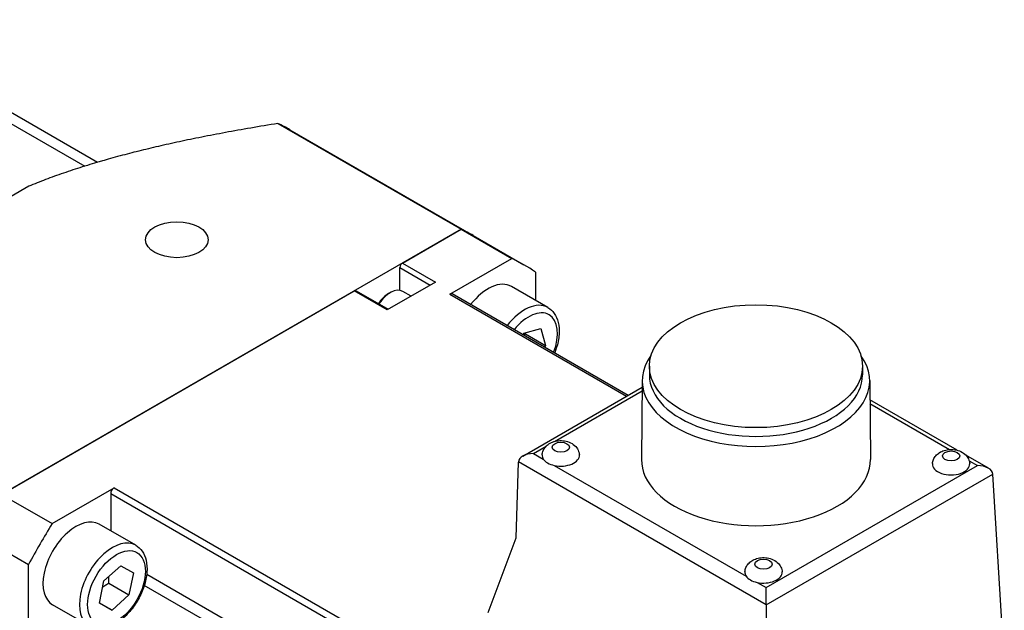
# Model space of a CAD drawing. Extents: x 22980 to 24665, y -3107 to -1919.
# Tile 13 of 19: x 24113 to 24181, y -2073 to -2031. Entities that reach past the tile are written whole.
import ezdxf

# ---------------------------------------------------------------- set-up
doc = ezdxf.new("R2010")
doc.units = 0
doc.header["$LTSCALE"] = 25.4
doc.layers.get('0').update_dxf_attribs({"linetype": 'CONTINUOUS'})

msp = doc.modelspace()

# ---------------------------------------------------------------- linework, layer by layer
for p, q in [((24099.4448108, -2031.4148368), (24117.1535737, -2041.6389959)), ((24101.1613125, -2031.6272414), (24118.0375637, -2041.3707495)), ((24130.6250509, -2038.6610911), (24143.4077228, -2046.0411702)), ((24131.4678567, -2039.1013399), (24144.2505287, -2046.4814189)), ((24113.2510267, -2043.0397323), (24106.1446915, -2047.1425768)), ((24143.4077228, -2046.0411702), (24111.3433345, -2064.5535534)), ((24139.3079556, -2048.4081719), (24143.4077228, -2046.0411702)), ((24143.4077228, -2046.0411702), (24146.9432567, -2048.0824116)), ((24144.2505287, -2046.4814189), (24147.7860626, -2048.5226604)), ((24139.3079556, -2048.4081719), (24141.6060526, -2049.7349788)), ((24142.6141715, -2050.5818101), (24146.9432567, -2048.0824116)), ((24139.1311789, -2048.7143581), (24141.2524992, -2049.939103)), ((24139.1311789, -2050.3108589), (24139.1311789, -2048.7143581)), ((24148.5887321, -2049.0324273), (24148.5887321, -2051.0068078)), ((24141.6060526, -2049.7349788), (24138.2472954, -2051.6741582)), ((24111.3433345, -2064.5535534), (24135.9491984, -2050.3473513)), ((24138.2472954, -2051.6741582), (24135.9491984, -2050.3473513)), ((24136.0741984, -2050.3349691), (24138.3205187, -2051.6318827)), ((24138.3356838, -2050.5412692), (24138.4594275, -2050.4698258)), ((24139.9089071, -2050.7148263), (24139.3344275, -2050.3831503)), ((24142.6141715, -2050.5818101), (24154.945647, -2057.7013908)), ((24155.0475482, -2057.6425581), (24142.7881278, -2050.5645784)), ((24149.456647, -2051.5078987), (24146.9110626, -2050.0382049)), ((24147.7280817, -2053.4166622), (24147.788705, -2053.3106095)), ((24147.788705, -2053.3106095), (24148.9740446, -2052.9821002)), ((24147.8856156, -2053.3407747), (24149.2998292, -2054.1572713)), ((24148.9740446, -2052.9821002), (24149.2998292, -2054.1572713)), ((24149.2998292, -2054.1572713), (24149.2281233, -2054.2827116)), ((24156.5333046, -2055.603548), (24156.5333046, -2056.2159205)), ((24171.4033046, -2055.603548), (24171.4033046, -2056.2159205)), ((24156.0334134, -2056.6001728), (24155.9834141, -2062.1113735)), ((24171.9031957, -2056.6001728), (24171.953195, -2062.1113735)), ((24147.7099819, -2061.878904), (24156.0290978, -2057.0758602)), ((24149.9091404, -2060.8628722), (24156.0267845, -2057.3308487)), ((24178.0077968, -2061.4698144), (24171.9154636, -2057.9524042)), ((24171.9177769, -2058.2073927), (24177.477651, -2061.4173876)), ((24148.4599819, -2061.6995443), (24149.3352974, -2061.1941806)), ((24148.4599819, -2061.6995443), (24149.1380939, -2062.0910525)), ((24147.2421997, -2067.5873844), (24147.3989984, -2062.3121034)), ((24164.6754114, -2072.2645272), (24147.3999678, -2062.2905452)), ((24180.1786009, -2062.7231287), (24178.6137824, -2061.8196803)), ((24178.8391784, -2062.2034657), (24179.4286009, -2062.543769)), ((24149.9031901, -2062.532781), (24163.2802296, -2070.2560183)), ((24164.6754114, -2071.0615269), (24179.4286009, -2062.543769)), ((24164.6754114, -2072.2645272), (24180.4886149, -2063.1347699)), ((24181.2924207, -2076.4242108), (24180.4886149, -2063.1347699)), ((24114.8788684, -2066.5947949), (24119.207953, -2064.0953967)), ((24119.207953, -2064.0953967), (24172.7712917, -2095.0202047)), ((24111.3433345, -2064.5535534), (24114.8788684, -2066.5947949)), ((24172.5252804, -2095.4463088), (24118.9619417, -2064.5215008)), ((24118.9619417, -2064.5215008), (24118.9619417, -2067.0994129)), ((24120.706647, -2068.1067189), (24118.1610626, -2066.6370251)), ((24109.6978591, -2067.4036003), (24113.233393, -2069.4448418)), ((24145.2892374, -2072.7974107), (24147.2421997, -2067.5873844)), ((24113.2333927, -2074.4436387), (24113.233393, -2069.4448418)), ((24118.4920417, -2070.5957804), (24119.6726621, -2069.5379652)), ((24119.6726621, -2069.5379652), (24120.54511, -2070.0267856)), ((24118.1838694, -2072.142416), (24118.4920417, -2070.5957804)), ((24120.54511, -2070.0267856), (24120.2369376, -2071.5734212)), ((24172.5252804, -2099.6241218), (24121.4734413, -2070.1493288)), ((24118.8227241, -2070.7569247), (24120.2369376, -2071.5734212)), ((24172.297138, -2100.3543589), (24121.3072449, -2070.9153304)), ((24164.0453257, -2070.6977468), (24164.6754114, -2071.0615269)), ((24164.6754114, -2072.2645272), (24164.6754114, -2071.0615269)), ((24120.2369376, -2071.5734212), (24119.0563173, -2072.6312364)), ((24117.456647, -2073.7358841), (24114.9110626, -2072.2661902)), ((24119.0563173, -2072.6312364), (24118.1838694, -2072.142416)), ((24118.1865297, -2072.1290643), (24119.0563173, -2072.6312364)), ((24164.6754114, -2072.2645272), (24164.6754114, -2086.0180457))]:
    msp.add_line(p, q)
for centre, major_axis, ratio, start_param, end_param in [((24114.5928567, -2068.3296972), (16.875, 29.2283574), 0.5773502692, 0, 0.0487741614), ((24127.3755287, -2075.7097763), (16.875, 29.2283574), 0.5773502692, 0, 0.0487741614), ((24127.3755287, -2075.7097763), (16.875, 29.2283574), 0.5773502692, 0, 0.0487741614), ((24139.3079556, -2048.612296), (0.125, 0.2165064), 0.5773502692, 0.7853981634, 2.3561944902), ((24130.9110626, -2077.7510178), (16.875, 29.2283574), 0.5773502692, 6.2344111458, 6.3319594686), ((24145.2860626, -2052.8527874), (1.625, 2.8145826), 0.5773502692, 0, 1.3434017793), ((24135.9491984, -2050.5514754), (0.125, 0.2165064), 0.5773502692, 0, 0.7853981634), ((24138.3356838, -2051.8272513), (0.7875, 1.36399), 0.5773502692, 0.7853981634, 1.4680048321), ((24138.4594275, -2051.8986948), (0.875, 1.5155445), 0.5773502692, 0, 1.4783150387), ((24142.6141715, -2050.8658795), (0.1739563, 0.3013011), 0.5773502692, 0, 0.7853981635), ((24147.831647, -2054.3224813), (1.625, 2.8145826), 0.5773502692, 0, 1.3434017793), ((24148.1144897, -2054.4857806), (1.425, 2.4681724), 0.5773502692, 4.9723890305, 7.5939815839), ((24163.9683046, -2056.6241687), (7.935, 0), 0.5773502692, 2.7460359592, 6.6787420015), ((24163.9683046, -2056.2159205), (7.435, 0), 0.5773502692, 3.1415926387, 6.2831853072), ((24148.4599819, -2062.3119167), (1.0606602, 0), 0.5773502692, 1.5707963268, 3.1066860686), ((24147.9293285, -2062.6182896), (0.3545785, -0.6611578), 0.5971344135, 3.9107994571, 3.9457060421), ((24150.356499, -2061.8293344), (-1.3, 0), 0.5773502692, 6.2355820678, 6.6393681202), ((24150.356499, -2061.8293344), (-1.3, 0), 0.5773502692, 0.356182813, 1.2146135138), ((24150.356499, -2061.8293344), (1.3, 0), 0.5773502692, 4.3562061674, 6.3307885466), ((24163.9683046, -2062.1355207), (7.985, 0), 0.5773502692, 3.1363548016, 6.2884231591), ((24177.5801101, -2062.4417069), (1.3, 0), 0.5773502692, 3.0939894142, 6.3307885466), ((24179.4286009, -2063.1561414), (-1.0606602, 0), 0.5773502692, 3.1764992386, 4.7123889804), ((24119.207953, -2064.3794661), (-0.1739563, -0.3013011), 0.5773502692, 3.9269908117, 5.4977871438), ((24116.5360626, -2069.4516077), (-1.625, -2.8145826), 0.5773502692, 3.1415926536, 6.2831853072), ((24130.9110626, -2077.7510178), (16.875, 29.2283574), 0.5773502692, 1.5220221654, 1.6195704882), ((24119.081647, -2070.9213015), (1.625, 2.8145826), 0.5773502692, 0, 3.1415926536), ((24164.4986347, -2069.9943003), (-1.3, 0), 0.5773502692, 6.2355820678, 6.6393681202), ((24164.4986347, -2069.9943003), (-1.3, 0), 0.5773502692, 0.356182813, 1.2146135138), ((24164.4986347, -2069.9943003), (1.3, 0), 0.5773502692, 4.3562061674, 6.3307885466)]:
    msp.add_ellipse(centre, major_axis=major_axis, ratio=ratio, start_param=start_param, end_param=end_param)
for centre, major_axis in [((24123.5748297, -2046.7751787), (2.175, 0)), ((24163.9683046, -2055.603548), (7.435, 0)), ((24150.356499, -2061.259401), (0.6009469, 0)), ((24177.5801101, -2061.8717735), (0.6009469, 0)), ((24119.3644897, -2071.0846008), (1.425, 2.4681724)), ((24164.4986347, -2069.4243668), (0.6009469, 0))]:
    msp.add_ellipse(centre, major_axis=major_axis, ratio=0.5773502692)
for points, weights in [([(24130.6250509, -2038.6610911), (24119.5097953, -2040.4516604), (24113.2510267, -2043.0397323)], [1.37684624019, 1.55566985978, 1.60177656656]), ([(24147.7863385, -2053.4502967), (24147.8340095, -2053.3960584), (24147.8856156, -2053.3407747)], [1.02134149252, 1.01153010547, 1]), ([(24147.8856156, -2053.3407747), (24147.8730812, -2053.3153255), (24147.8611309, -2053.2905372)], [1, 1.00496847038, 1.00961779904]), ([(24118.8227241, -2070.7569247), (24118.8161633, -2070.5038167), (24118.8329329, -2070.2903479)], [1, 1.0402985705, 1.05960206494]), ([(24118.4083784, -2071.0156644), (24118.590591, -2070.8860951), (24118.8227241, -2070.7569247)], [1.06142787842, 1.04225609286, 1])]:
    msp.add_rational_spline(points, weights, degree=2)
for points, knots in [([(24149.456647, -2051.5078987), (24149.6325864, -2051.6094774), (24149.7842365, -2051.7513542), (24150.0320308, -2052.1025669), (24150.1226654, -2052.3159264), (24150.2419141, -2052.8105395), (24150.2599108, -2053.0979641), (24150.2152955, -2053.7082566), (24150.1490488, -2054.0323483), (24150.0093678, -2054.4655684), (24149.9693738, -2054.5757618), (24149.9252365, -2054.6851901)], [5.7670304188, 5.7670304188, 5.7670304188, 5.7670304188, 6.0276813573, 6.0276813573, 6.3127499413, 6.3127499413, 6.6403353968, 6.6403353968, 6.9814703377, 6.9814703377, 7.0980702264, 7.0980702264, 7.0980702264, 7.0980702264]), ([(24149.0579717, -2061.7936191), (24149.0664871, -2061.690419), (24149.0925397, -2061.590534), (24149.1721022, -2061.4030407), (24149.2275888, -2061.3179294), (24149.363624, -2061.1570487), (24149.4467421, -2061.0881637), (24149.643663, -2060.9589821), (24149.7590318, -2060.9087835), (24150.0140074, -2060.8300538), (24150.1544204, -2060.8081067), (24150.4377143, -2060.7978988), (24150.580487, -2060.8101923), (24150.8633878, -2060.8739525), (24151.0039188, -2060.9246283), (24151.2590028, -2061.0781571), (24151.376428, -2061.1733733), (24151.5414398, -2061.4029979), (24151.598159, -2061.5155121), (24151.6422391, -2061.6912952), (24151.6507755, -2061.7421018), (24151.6550264, -2061.7936191)], [5.5453903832, 5.5453903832, 5.5453903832, 5.5453903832, 5.7380523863, 5.7380523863, 5.9519401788, 5.9519401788, 6.2194965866, 6.2194965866, 6.5774761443, 6.5774761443, 7.0062536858, 7.0062536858, 7.4407599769, 7.4407599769, 7.8747763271, 7.8747763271, 8.2461007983, 8.2461007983, 8.4956000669, 8.4956000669, 8.591776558, 8.591776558, 8.591776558, 8.591776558]), ([(24176.2815828, -2062.4059915), (24176.2900982, -2062.3027914), (24176.3161508, -2062.2029065), (24176.3957133, -2062.0154132), (24176.4511999, -2061.9303019), (24176.5872351, -2061.7694211), (24176.6703532, -2061.7005362), (24176.8672741, -2061.5713546), (24176.9826429, -2061.521156), (24177.2376185, -2061.4424263), (24177.3780315, -2061.4204791), (24177.6613253, -2061.4102712), (24177.8040981, -2061.4225648), (24178.0869989, -2061.4863249), (24178.2275299, -2061.5370008), (24178.4826139, -2061.6905295), (24178.600039, -2061.7857458), (24178.7650509, -2062.0153703), (24178.8217701, -2062.1278845), (24178.8658502, -2062.3036677), (24178.8743866, -2062.3544742), (24178.8786375, -2062.4059915)], [5.5453903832, 5.5453903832, 5.5453903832, 5.5453903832, 5.7380523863, 5.7380523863, 5.9519401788, 5.9519401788, 6.2194965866, 6.2194965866, 6.5774761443, 6.5774761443, 7.0062536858, 7.0062536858, 7.4407599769, 7.4407599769, 7.8747763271, 7.8747763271, 8.2461007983, 8.2461007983, 8.495600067, 8.495600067, 8.591776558, 8.591776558, 8.591776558, 8.591776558]), ([(24120.706647, -2068.1067189), (24120.8825864, -2068.2082976), (24121.0342365, -2068.3501744), (24121.2820308, -2068.7013871), (24121.3726654, -2068.9147466), (24121.4919141, -2069.4093597), (24121.5099108, -2069.6967843), (24121.4652955, -2070.3070768), (24121.3990488, -2070.6311685), (24121.1916701, -2071.2743528), (24121.0510522, -2071.5933291), (24120.7106766, -2072.1972145), (24120.5113131, -2072.4821718), (24120.0702487, -2072.9934184), (24119.8285138, -2073.2194219), (24119.3197446, -2073.5891335), (24119.0525005, -2073.7324213), (24118.5189392, -2073.9075491), (24118.2514597, -2073.942743), (24117.804127, -2073.8895071), (24117.6204892, -2073.8304784), (24117.456647, -2073.7358841)], [1.0546414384, 1.0546414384, 1.0546414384, 1.0546414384, 1.315292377, 1.315292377, 1.600360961, 1.600360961, 1.9279464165, 1.9279464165, 2.2690813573, 2.2690813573, 2.6075266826, 2.6075266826, 2.9441309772, 2.9441309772, 3.2822276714, 3.2822276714, 3.6233283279, 3.6233283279, 3.9535048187, 3.9535048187, 4.196234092, 4.196234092, 4.196234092, 4.196234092]), ([(24163.2001073, -2069.9585849), (24163.2086227, -2069.8553848), (24163.2346753, -2069.7554998), (24163.3142379, -2069.5680065), (24163.3697244, -2069.4828953), (24163.5057596, -2069.3220145), (24163.5888778, -2069.2531295), (24163.7857986, -2069.1239479), (24163.9011674, -2069.0737494), (24164.156143, -2068.9950197), (24164.296556, -2068.9730725), (24164.5798499, -2068.9628646), (24164.7226226, -2068.9751582), (24165.0055234, -2069.0389183), (24165.1460545, -2069.0895941), (24165.4011384, -2069.2431229), (24165.5185636, -2069.3383391), (24165.6835754, -2069.5679637), (24165.7402946, -2069.6804779), (24165.7843747, -2069.8562611), (24165.7929111, -2069.9070676), (24165.797162, -2069.9585849)], [5.5453903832, 5.5453903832, 5.5453903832, 5.5453903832, 5.7380523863, 5.7380523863, 5.9519401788, 5.9519401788, 6.2194965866, 6.2194965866, 6.5774761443, 6.5774761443, 7.0062536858, 7.0062536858, 7.4407599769, 7.4407599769, 7.8747763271, 7.8747763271, 8.2461007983, 8.2461007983, 8.495600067, 8.495600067, 8.591776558, 8.591776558, 8.591776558, 8.591776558])]:
    msp.add_open_spline(points, degree=3, knots=knots)

doc.saveas('drawing.dxf')
